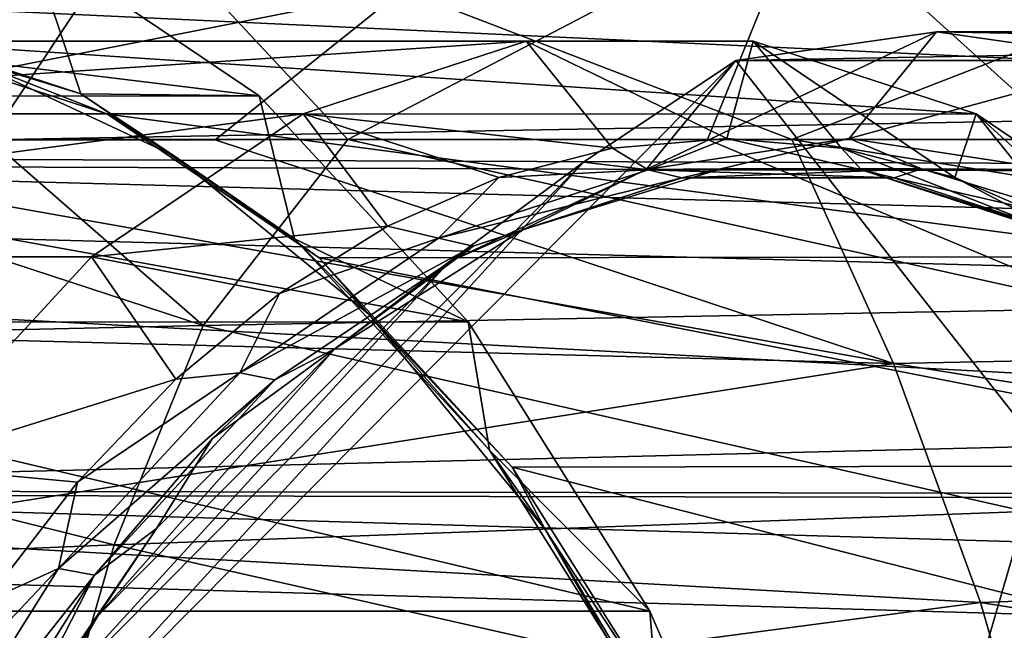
# Model space of a CAD drawing. Header units: metres. Extents: x -62 to 300, y -109 to 109.
# Tile 169 of 256: x 28.31 to 32.97, y -68.98 to -66.09. Entities that reach past the tile are written whole.
import ezdxf

# ---------------------------------------------------------------- set-up
doc = ezdxf.new("R2010")
doc.units = ezdxf.units.M
doc.layers.add('solid_500635', color=7, linetype='CONTINUOUS')

msp = doc.modelspace()

# ---------------------------------------------------------------- linework, layer by layer
at = {"layer": 'solid_500635'}
for points in [[(28.356653, -65.719917, 16.180653), (27.212173, -65.346924, 17.815142), (27.530802, -66.094315, 18.115025)], [(45.284416, -66.850029, 41.38866), (13.786213, -66.738083, 20.398926), (14.75779, -65.41967, 19.01137)], [(45.774132, -66.194885, 40.689274), (45.284416, -66.850029, 41.38866), (14.75779, -65.41967, 19.01137)], [(46.294735, -65.616646, 39.945774), (45.774132, -66.194885, 40.689274), (14.75779, -65.41967, 19.01137)], [(53.891048, -66.194839, 29.097116), (22.912306, -65.41967, 7.365515), (23.883883, -66.738083, 5.977959)], [(53.891048, -66.194839, 29.097116), (53.370441, -65.616608, 29.84062), (22.912306, -65.41967, 7.365515)], [(35.201485, -65.46817, 43.930519), (32.024803, -65.529526, 41.036667), (33.275639, -66.658951, 44.062626)], [(32.024803, -65.529526, 41.036667), (28.87385, -65.597809, 38.103149), (29.862707, -66.659142, 40.767166)], [(32.024803, -65.529526, 41.036667), (29.862707, -66.659142, 40.767166), (31.565054, -66.659256, 42.422882)], [(32.024803, -65.529526, 41.036667), (31.565054, -66.659256, 42.422882), (33.275639, -66.658951, 44.062626)], [(28.87385, -65.597809, 38.103149), (25.751873, -65.673325, 35.131981), (26.483181, -66.658157, 37.408272)], [(28.87385, -65.597809, 38.103149), (26.483181, -66.658157, 37.408272), (28.168716, -66.65873, 39.095581)], [(28.87385, -65.597809, 38.103149), (28.168716, -66.65873, 39.095581), (29.862707, -66.659142, 40.767166)], [(23.433918, -65.71991, 12.734238), (28.356653, -65.719917, 16.180653), (29.442335, -66.453201, 14.630138)], [(24.519949, -66.45343, 11.183225), (23.433918, -65.71991, 12.734238), (29.442335, -66.453201, 14.630138)], [(28.356653, -65.719917, 16.180653), (27.530802, -66.094315, 18.115025), (28.598309, -66.443611, 16.590469)], [(29.442335, -66.453201, 14.630138), (28.356653, -65.719917, 16.180653), (28.598309, -66.443611, 16.590469)], [(34.040314, -65.852631, 8.473023), (31.965178, -66.658478, 6.736899), (30.121225, -65.950844, 6.691254)], [(34.040314, -65.852631, 8.473023), (35.277588, -66.654907, 8.134318), (31.965178, -66.658478, 6.736899)], [(30.121225, -65.950844, 6.691254), (26.496325, -66.66375, 4.519694), (26.188028, -66.056816, 4.959864)], [(30.121225, -65.950844, 6.691254), (29.235447, -66.661285, 5.616279), (26.496325, -66.66375, 4.519694)], [(30.121225, -65.950844, 6.691254), (31.965178, -66.658478, 6.736899), (29.235447, -66.661285, 5.616279)], [(28.058304, -66.277817, 17.489304), (28.598309, -66.443611, 16.590469), (27.530802, -66.094315, 18.115025)], [(31.275583, -66.800156, 23.944666), (31.699795, -66.285828, 24.216747), (32.649029, -66.150002, 22.861099)], [(31.275583, -66.800156, 23.944666), (32.649029, -66.150002, 22.861099), (32.236546, -66.653557, 22.572271)], [(39.011906, -66.150002, 27.316399), (32.649029, -66.150002, 22.861099), (31.699795, -66.285828, 24.216747)], [(38.062653, -66.285828, 28.67207), (39.011906, -66.150002, 27.316399), (31.699795, -66.285828, 24.216747)], [(32.236546, -66.653557, 22.572271), (32.649029, -66.150002, 22.861099), (33.598267, -66.285828, 21.505447)], [(39.961128, -66.285828, 25.96077), (33.598267, -66.285828, 21.505447), (32.649029, -66.150002, 22.861099)], [(39.011906, -66.150002, 27.316399), (39.961128, -66.285828, 25.96077), (32.649029, -66.150002, 22.861099)], [(54.380768, -66.849983, 28.397726), (53.891048, -66.194839, 29.097116), (23.883883, -66.738083, 5.977959)], [(26.591789, -66.192917, 19.758051), (25.534468, -66.536934, 21.268061), (30.707661, -66.193298, 22.64502)], [(25.534468, -66.536934, 21.268061), (29.651617, -66.537468, 24.153206), (30.707661, -66.193298, 22.64502)], [(26.591789, -66.192917, 19.758051), (30.707661, -66.193298, 22.64502), (31.781998, -66.193298, 21.11071)], [(27.667356, -66.193878, 18.221981), (26.591789, -66.192917, 19.758051), (31.781998, -66.193298, 21.11071)], [(27.667356, -66.193878, 18.221981), (31.781998, -66.193298, 21.11071), (32.838039, -66.537468, 19.602524)], [(28.724447, -66.539772, 16.712297), (27.667356, -66.193878, 18.221981), (32.838039, -66.537468, 19.602524)], [(28.058304, -66.277817, 17.489304), (27.667356, -66.193878, 18.221981), (28.724447, -66.539772, 16.712297)], [(31.11499, -66.700005, 22.941214), (30.707661, -66.193298, 22.64502), (29.651617, -66.537468, 24.153206)], [(31.657316, -66.653557, 22.166691), (31.781998, -66.193298, 21.11071), (30.707661, -66.193298, 22.64502)], [(31.11499, -66.700005, 22.941214), (31.657316, -66.653557, 22.166691), (30.707661, -66.193298, 22.64502)], [(31.657316, -66.653557, 22.166691), (32.199642, -66.700005, 21.392168), (31.781998, -66.193298, 21.11071)], [(32.736744, -66.838905, 20.625105), (32.838039, -66.537468, 19.602524), (31.781998, -66.193298, 21.11071)], [(32.199642, -66.700005, 21.392168), (32.736744, -66.838905, 20.625105), (31.781998, -66.193298, 21.11071)], [(28.058304, -66.277817, 17.489304), (28.724447, -66.539772, 16.712297), (29.041119, -66.736938, 16.085697)], [(28.058304, -66.277817, 17.489304), (29.041119, -66.736938, 16.085697), (28.598309, -66.443611, 16.590469)], [(34.51215, -69.859688, 33.742714), (31.699795, -66.285828, 24.216747), (28.14929, -69.859688, 29.287392)], [(30.97839, -66.766716, 24.72843), (28.14929, -69.859688, 29.287392), (31.699795, -66.285828, 24.216747)], [(30.97839, -66.766716, 24.72843), (31.699795, -66.285828, 24.216747), (31.275583, -66.800156, 23.944666)], [(34.51215, -69.859688, 33.742714), (38.062653, -66.285828, 28.67207), (31.699795, -66.285828, 24.216747)], [(32.236546, -66.653557, 22.572271), (33.598267, -66.285828, 21.505447), (33.197506, -66.800156, 21.199877)], [(24.519949, -66.45343, 11.183225), (29.442335, -66.453201, 14.630138), (30.432247, -67.521812, 13.216397)], [(25.510006, -67.522194, 9.769276), (24.519949, -66.45343, 11.183225), (30.432247, -67.521812, 13.216397)], [(29.442335, -66.453201, 14.630138), (28.598309, -66.443611, 16.590469), (29.610826, -67.129387, 15.144443)], [(29.041119, -66.736938, 16.085697), (29.610826, -67.129387, 15.144443), (28.598309, -66.443611, 16.590469)], [(30.432247, -67.521812, 13.216397), (29.442335, -66.453201, 14.630138), (29.610826, -67.129387, 15.144443)], [(25.534468, -66.536934, 21.268061), (24.531555, -67.214134, 22.700369), (29.651617, -66.537468, 24.153206)], [(24.531555, -67.214134, 22.700369), (28.64983, -67.214096, 25.583908), (29.651617, -66.537468, 24.153206)], [(30.051178, -67.068924, 24.460493), (29.651617, -66.537468, 24.153206), (28.64983, -67.214096, 25.583908)], [(28.724447, -66.539772, 16.712297), (32.838039, -66.537468, 19.602524), (33.839828, -67.214096, 18.171822)], [(29.727089, -67.218857, 15.280378), (28.724447, -66.539772, 16.712297), (33.839828, -67.214096, 18.171822)], [(29.041119, -66.736938, 16.085697), (28.724447, -66.539772, 16.712297), (29.727089, -67.218857, 15.280378)], [(30.577887, -66.838905, 23.708277), (31.11499, -66.700005, 22.941214), (29.651617, -66.537468, 24.153206)], [(30.051178, -67.068924, 24.460493), (30.577887, -66.838905, 23.708277), (29.651617, -66.537468, 24.153206)], [(32.736744, -66.838905, 20.625105), (33.263454, -67.068924, 19.872889), (32.838039, -66.537468, 19.602524)], [(33.774693, -67.387848, 19.142763), (33.839828, -67.214096, 18.171822), (32.838039, -66.537468, 19.602524)], [(33.263454, -67.068924, 19.872889), (33.774693, -67.387848, 19.142763), (32.838039, -66.537468, 19.602524)], [(31.285105, -66.802475, 22.980438), (31.657316, -66.653557, 22.166691), (31.11499, -66.700005, 22.941214)], [(31.275583, -66.800156, 23.944666), (32.236546, -66.653557, 22.572271), (31.629131, -66.79789, 23.156937)], [(31.285105, -66.802475, 22.980438), (32.294685, -66.802475, 21.538609), (31.657316, -66.653557, 22.166691)], [(32.236546, -66.653557, 22.572271), (32.578205, -66.79789, 21.801523), (31.629131, -66.79789, 23.156937)], [(32.294685, -66.802475, 21.538609), (32.199642, -66.700005, 21.392168), (31.657316, -66.653557, 22.166691)], [(37.891903, -67.610283, 8.413625), (31.965178, -66.658478, 6.736899), (35.277588, -66.654907, 8.134318)], [(32.236546, -66.653557, 22.572271), (33.197506, -66.800156, 21.199877), (32.578205, -66.79789, 21.801523)], [(26.483181, -66.658157, 37.408272), (24.951696, -67.632462, 37.033367), (29.177382, -67.538887, 41.202335)], [(28.168716, -66.65873, 39.095581), (26.483181, -66.658157, 37.408272), (29.177382, -67.538887, 41.202335)], [(29.235447, -66.661285, 5.616279), (32.445229, -67.718094, 6.051303), (26.496325, -66.66375, 4.519694)], [(32.445229, -67.718094, 6.051303), (26.902245, -67.573128, 3.939145), (26.496325, -66.66375, 4.519694)], [(29.862707, -66.659142, 40.767166), (28.168716, -66.65873, 39.095581), (29.177382, -67.538887, 41.202335)], [(29.862707, -66.659142, 40.767166), (29.177382, -67.538887, 41.202335), (33.475304, -67.457649, 45.298355)], [(29.235447, -66.661285, 5.616279), (31.965178, -66.658478, 6.736899), (32.445229, -67.718094, 6.051303)], [(31.565054, -66.659256, 42.422882), (29.862707, -66.659142, 40.767166), (33.475304, -67.457649, 45.298355)], [(31.285105, -66.802475, 22.980438), (31.11499, -66.700005, 22.941214), (30.577887, -66.838905, 23.708277)], [(33.275639, -66.658951, 44.062626), (31.565054, -66.659256, 42.422882), (33.475304, -67.457649, 45.298355)], [(37.891903, -67.610283, 8.413625), (32.445229, -67.718094, 6.051303), (31.965178, -66.658478, 6.736899)], [(33.287075, -67.125908, 20.121328), (32.736744, -66.838905, 20.625105), (32.199642, -66.700005, 21.392168)], [(32.294685, -66.802475, 21.538609), (33.287075, -67.125908, 20.121328), (32.199642, -66.700005, 21.392168)], [(44.412292, -68.370544, 42.634182), (12.952354, -68.317314, 21.589798), (13.786213, -66.738083, 20.398926)], [(44.829315, -67.577095, 42.038612), (44.412292, -68.370544, 42.634182), (13.786213, -66.738083, 20.398926)], [(45.284416, -66.850029, 41.38866), (44.829315, -67.577095, 42.038612), (13.786213, -66.738083, 20.398926)], [(54.835873, -67.577042, 27.747768), (23.883883, -66.738083, 5.977959), (24.717741, -68.317314, 4.787086)], [(54.835873, -67.577042, 27.747768), (54.380768, -66.849983, 28.397726), (23.883883, -66.738083, 5.977959)], [(29.041119, -66.736938, 16.085697), (29.727089, -67.218857, 15.280378), (29.963274, -67.486633, 14.768723)], [(29.041119, -66.736938, 16.085697), (29.963274, -67.486633, 14.768723), (29.610826, -67.129387, 15.144443)], [(28.383135, -69.379242, 28.435247), (28.14929, -69.859688, 29.287392), (30.97839, -66.766716, 24.72843)], [(28.383135, -69.379242, 28.435247), (30.97839, -66.766716, 24.72843), (30.34383, -67.235512, 25.275345)], [(30.97839, -66.766716, 24.72843), (31.275583, -66.800156, 23.944666), (30.34383, -67.235512, 25.275345)], [(30.292713, -67.125908, 24.39772), (30.577887, -66.838905, 23.708277), (30.051178, -67.068924, 24.460493)], [(30.292713, -67.125908, 24.39772), (31.285105, -66.802475, 22.980438), (30.577887, -66.838905, 23.708277)], [(30.292713, -67.125908, 24.39772), (31.444, -66.840523, 23.087395), (31.285105, -66.802475, 22.980438)], [(30.292713, -67.125908, 24.39772), (30.455585, -67.162659, 24.498999), (31.444, -66.840523, 23.087395)], [(30.34383, -67.235512, 25.275345), (31.275583, -66.800156, 23.944666), (30.694342, -67.083855, 24.491957)], [(31.444, -66.840523, 23.087395), (30.455585, -67.162659, 24.498999), (30.694342, -67.083855, 24.491957)], [(31.444, -66.840523, 23.087395), (30.694342, -67.083855, 24.491957), (31.629131, -66.79789, 23.156937)], [(31.275583, -66.800156, 23.944666), (31.629131, -66.79789, 23.156937), (30.694342, -67.083855, 24.491957)], [(31.285105, -66.802475, 22.980438), (31.444, -66.840523, 23.087395), (32.449535, -66.840523, 21.65134)], [(31.285105, -66.802475, 22.980438), (32.449535, -66.840523, 21.65134), (32.294685, -66.802475, 21.538609)], [(31.444, -66.840523, 23.087395), (31.629131, -66.79789, 23.156937), (32.578205, -66.79789, 21.801523)], [(32.449535, -66.840523, 21.65134), (31.444, -66.840523, 23.087395), (32.578205, -66.79789, 21.801523)], [(32.294685, -66.802475, 21.538609), (32.449535, -66.840523, 21.65134), (33.43795, -67.162659, 20.239738)], [(32.294685, -66.802475, 21.538609), (33.43795, -67.162659, 20.239738), (33.287075, -67.125908, 20.121328)], [(32.449535, -66.840523, 21.65134), (32.578205, -66.79789, 21.801523), (33.512993, -67.083855, 20.466503)], [(33.43795, -67.162659, 20.239738), (32.449535, -66.840523, 21.65134), (33.512993, -67.083855, 20.466503)], [(33.197506, -66.800156, 21.199877), (33.512993, -67.083855, 20.466503), (32.578205, -66.79789, 21.801523)], [(33.287075, -67.125908, 20.121328), (33.263454, -67.068924, 19.872889), (32.736744, -66.838905, 20.625105)], [(29.539938, -67.387848, 25.19062), (30.051178, -67.068924, 24.460493), (28.64983, -67.214096, 25.583908)], [(30.292713, -67.125908, 24.39772), (30.051178, -67.068924, 24.460493), (29.539938, -67.387848, 25.19062)], [(30.455585, -67.162659, 24.498999), (29.80205, -67.647102, 25.766279), (30.694342, -67.083855, 24.491957)], [(30.34383, -67.235512, 25.275345), (30.694342, -67.083855, 24.491957), (29.80205, -67.647102, 25.766279)], [(29.351307, -67.761742, 25.742188), (30.292713, -67.125908, 24.39772), (29.539938, -67.387848, 25.19062)], [(29.351307, -67.761742, 25.742188), (30.455585, -67.162659, 24.498999), (30.292713, -67.125908, 24.39772)], [(29.351307, -67.761742, 25.742188), (29.517952, -67.795952, 25.838079), (30.455585, -67.162659, 24.498999)], [(30.455585, -67.162659, 24.498999), (29.517952, -67.795952, 25.838079), (29.80205, -67.647102, 25.766279)], [(30.432247, -67.521812, 13.216397), (29.610826, -67.129387, 15.144443), (30.533617, -68.128113, 13.826561)], [(29.963274, -67.486633, 14.768723), (30.533617, -68.128113, 13.826561), (29.610826, -67.129387, 15.144443)], [(24.531555, -67.214134, 22.700369), (27.73641, -68.200127, 26.888407), (28.64983, -67.214096, 25.583908)], [(29.049089, -67.792595, 25.891624), (28.64983, -67.214096, 25.583908), (27.73641, -68.200127, 26.888407)], [(29.049089, -67.792595, 25.891624), (29.539938, -67.387848, 25.19062), (28.64983, -67.214096, 25.583908)], [(29.727089, -67.218857, 15.280378), (33.839828, -67.214096, 18.171822), (34.753246, -68.200127, 16.867323)], [(28.383135, -69.379242, 28.435247), (30.34383, -67.235512, 25.275345), (28.680281, -68.910004, 27.65114)], [(28.680281, -68.910004, 27.65114), (30.34383, -67.235512, 25.275345), (29.80205, -67.647102, 25.766279)], [(30.640877, -68.20784, 13.975354), (29.727089, -67.218857, 15.280378), (34.753246, -68.200127, 16.867323)], [(29.963274, -67.486633, 14.768723), (29.727089, -67.218857, 15.280378), (30.640877, -68.20784, 13.975354)], [(29.351307, -67.761742, 25.742188), (29.539938, -67.387848, 25.19062), (29.049089, -67.792595, 25.891624)], [(33.475304, -67.457649, 45.298355), (29.177382, -67.538887, 41.202335), (33.070709, -68.418472, 45.805378)], [(29.963274, -67.486633, 14.768723), (30.640877, -68.20784, 13.975354), (30.796749, -68.50412, 13.578398)], [(29.963274, -67.486633, 14.768723), (30.796749, -68.50412, 13.578398), (30.533617, -68.128113, 13.826561)], [(29.177382, -67.538887, 41.202335), (24.951696, -67.632462, 37.033367), (28.755861, -68.575378, 41.732635)], [(25.510006, -67.522194, 9.769276), (30.432247, -67.521812, 13.216397), (31.292679, -68.889351, 11.987574)], [(26.37007, -68.88913, 8.540977), (25.510006, -67.522194, 9.769276), (31.292679, -68.889351, 11.987574)], [(29.177382, -67.538887, 41.202335), (28.755861, -68.575378, 41.732635), (33.070709, -68.418472, 45.805378)], [(31.292679, -68.889351, 11.987574), (30.432247, -67.521812, 13.216397), (30.533617, -68.128113, 13.826561)], [(55.252899, -68.370491, 27.152193), (54.835873, -67.577042, 27.747768), (24.717741, -68.317314, 4.787086)], [(32.445229, -67.718094, 6.051303), (27.265627, -68.535141, 3.42046), (26.902245, -67.573128, 3.939145)], [(24.951696, -67.632462, 37.033367), (24.511662, -68.75322, 37.589207), (28.755861, -68.575378, 41.732635)], [(37.891903, -67.610283, 8.413625), (38.285667, -68.653183, 7.851816), (32.445229, -67.718094, 6.051303)], [(28.680281, -68.910004, 27.65114), (29.80205, -67.647102, 25.766279), (28.956308, -68.498413, 26.974125)], [(28.956308, -68.498413, 26.974125), (29.80205, -67.647102, 25.766279), (29.222441, -68.072762, 26.260454)], [(29.517952, -67.795952, 25.838079), (29.222441, -68.072762, 26.260454), (29.80205, -67.647102, 25.766279)], [(32.445229, -67.718094, 6.051303), (32.857891, -68.84848, 5.462281), (27.265627, -68.535141, 3.42046)], [(38.285667, -68.653183, 7.851816), (32.857891, -68.84848, 5.462281), (32.445229, -67.718094, 6.051303)], [(28.492945, -68.688347, 26.968056), (29.351307, -67.761742, 25.742188), (28.583361, -68.279274, 26.556755)], [(28.492945, -68.688347, 26.968056), (29.517952, -67.795952, 25.838079), (29.351307, -67.761742, 25.742188)], [(29.351307, -67.761742, 25.742188), (29.049089, -67.792595, 25.891624), (28.583361, -68.279274, 26.556755)], [(28.583361, -68.279274, 26.556755), (29.049089, -67.792595, 25.891624), (27.73641, -68.200127, 26.888407)], [(28.492945, -68.688347, 26.968056), (28.663027, -68.718834, 27.059038), (29.517952, -67.795952, 25.838079)], [(29.517952, -67.795952, 25.838079), (28.663027, -68.718834, 27.059038), (29.222441, -68.072762, 26.260454)], [(28.663027, -68.718834, 27.059038), (28.956308, -68.498413, 26.974125), (29.222441, -68.072762, 26.260454)], [(31.292679, -68.889351, 11.987574), (30.533617, -68.128113, 13.826561), (31.335445, -69.406052, 12.681434)], [(30.796749, -68.50412, 13.578398), (31.335445, -69.406052, 12.681434), (30.533617, -68.128113, 13.826561)], [(28.147234, -68.843193, 27.179607), (28.583361, -68.279274, 26.556755), (27.73641, -68.200127, 26.888407)], [(30.640877, -68.20784, 13.975354), (34.753246, -68.200127, 16.867323), (35.547192, -69.46199, 15.733454)], [(31.434879, -69.473312, 12.841399), (30.640877, -68.20784, 13.975354), (35.547192, -69.46199, 15.733454)], [(30.796749, -68.50412, 13.578398), (30.640877, -68.20784, 13.975354), (31.434879, -69.473312, 12.841399)], [(28.492945, -68.688347, 26.968056), (28.583361, -68.279274, 26.556755), (28.147234, -68.843193, 27.179607)], [(43.704865, -70.131989, 43.644497), (12.278961, -70.114296, 22.551504), (12.952354, -68.317314, 21.589798)], [(44.036522, -69.224342, 43.170837), (43.704865, -70.131989, 43.644497), (12.952354, -68.317314, 21.589798)], [(44.412292, -68.370544, 42.634182), (44.036522, -69.224342, 43.170837), (12.952354, -68.317314, 21.589798)], [(55.628674, -69.224289, 26.61553), (24.717741, -68.317314, 4.787086), (25.391134, -70.114304, 3.82538)], [(55.628674, -69.224289, 26.61553), (55.252899, -68.370491, 27.152193), (24.717741, -68.317314, 4.787086)], [(33.070709, -68.418472, 45.805378), (28.755861, -68.575378, 41.732635), (32.76086, -69.480339, 46.212719)], [(33.070709, -68.418472, 45.805378), (32.76086, -69.480339, 46.212719), (37.161503, -69.277458, 50.194706)], [(28.663027, -68.718834, 27.059038), (28.230379, -69.564026, 28.01086), (28.956308, -68.498413, 26.974125)], [(28.680281, -68.910004, 27.65114), (28.956308, -68.498413, 26.974125), (28.230379, -69.564026, 28.01086)], [(30.796749, -68.50412, 13.578398), (31.434879, -69.473312, 12.841399), (31.51622, -69.758484, 12.550886)], [(30.796749, -68.50412, 13.578398), (31.51622, -69.758484, 12.550886), (31.335445, -69.406052, 12.681434)], [(32.857891, -68.84848, 5.462281), (27.58536, -69.542122, 2.964075), (27.265627, -68.535141, 3.42046)], [(28.755861, -68.575378, 41.732635), (24.511662, -68.75322, 37.589207), (28.430647, -69.710915, 42.16124)], [(28.755861, -68.575378, 41.732635), (28.430647, -69.710915, 42.16124), (32.76086, -69.480339, 46.212719)], [(38.285667, -68.653183, 7.851816), (38.612026, -69.762505, 7.386049), (32.857891, -68.84848, 5.462281)], [(28.492945, -68.688347, 26.968056), (28.147234, -68.843193, 27.179607), (27.744911, -69.478935, 27.754183)], [(27.746857, -69.874146, 28.033581), (28.492945, -68.688347, 26.968056), (27.744911, -69.478935, 27.754183)], [(27.746857, -69.874146, 28.033581), (28.663027, -68.718834, 27.059038), (28.492945, -68.688347, 26.968056)], [(27.746857, -69.874146, 28.033581), (27.919928, -69.899895, 28.120295), (28.663027, -68.718834, 27.059038)], [(28.663027, -68.718834, 27.059038), (27.919928, -69.899895, 28.120295), (28.230379, -69.564026, 28.01086)], [(24.511662, -68.75322, 37.589207), (24.169827, -69.969238, 38.040863), (28.430647, -69.710915, 42.16124)], [(26.37007, -68.88913, 8.540977), (31.292679, -68.889351, 11.987574), (31.994329, -70.509247, 10.985513)], [(27.071636, -70.508842, 7.539036), (26.37007, -68.88913, 8.540977), (31.994329, -70.509247, 10.985513)], [(32.857891, -68.84848, 5.462281), (33.201077, -70.03968, 4.972351), (27.58536, -69.542122, 2.964075)], [(31.994329, -70.509247, 10.985513), (31.292679, -68.889351, 11.987574), (31.335445, -69.406052, 12.681434)], [(38.612026, -69.762505, 7.386049), (33.201077, -70.03968, 4.972351), (32.857891, -68.84848, 5.462281)], [(27.99815, -70.099152, 28.625324), (28.680281, -68.910004, 27.65114), (28.230379, -69.564026, 28.01086)], [(28.383135, -69.379242, 28.435247), (28.680281, -68.910004, 27.65114), (27.99815, -70.099152, 28.625324)]]:
    msp.add_3dface(points, dxfattribs=at)

doc.saveas('drawing.dxf')
